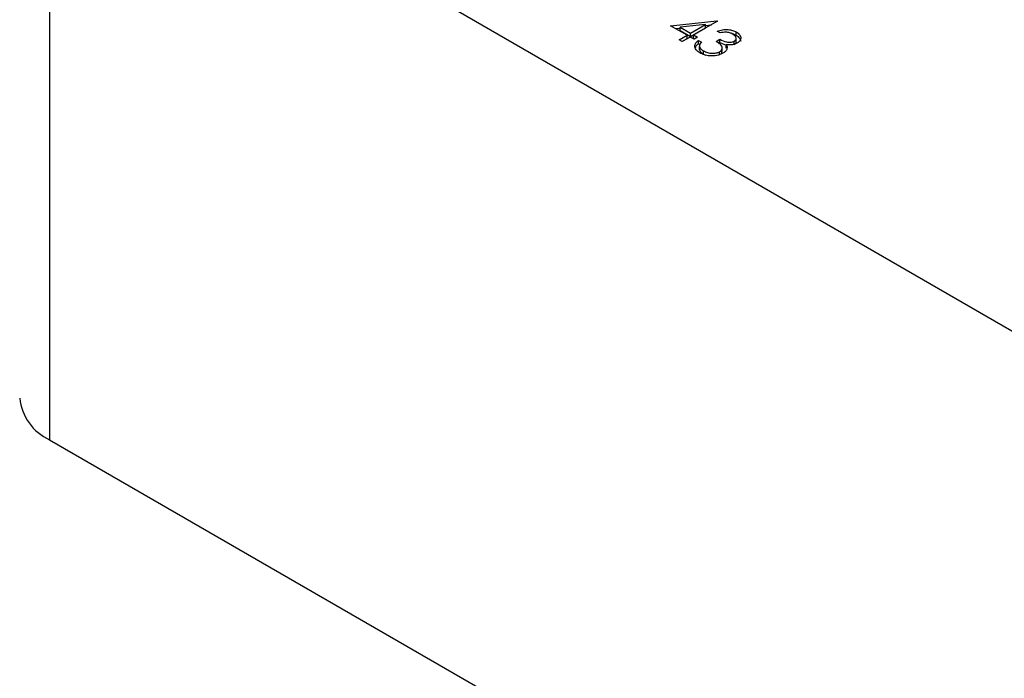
# Model space of a CAD drawing. Header units: inches. Extents: x 1802 to 2468, y -208 to -72.
# Tile 96 of 256: x 1859.45 to 1861.87, y -180.89 to -179.28. Entities that reach past the tile are written whole.
import ezdxf

# ---------------------------------------------------------------- set-up
doc = ezdxf.new("R2010")
doc.units = ezdxf.units.IN
doc.header["$LTSCALE"] = 0.5
doc.header["$MEASUREMENT"] = 0
doc.layers.add('SID-M-S', color=105, linetype='Continuous')

msp = doc.modelspace()

# ---------------------------------------------------------------- linework, layer by layer
at = {"layer": 'SID-M-S'}
for p, q in [((1859.52438, -178.67533), (1859.52438, -180.30841)), ((1859.52438, -178.67533), (1865.16709, -181.9328)), ((1861.0512, -179.29144), (1861.16497, -179.27924)), ((1861.09146, -179.31468), (1861.0512, -179.29144)), ((1861.13701, -179.28838), (1861.07487, -179.29505)), ((1861.10016, -179.30965), (1861.13701, -179.28838)), ((1861.16652, -179.28014), (1861.10777, -179.31405)), ((1861.13701, -179.29654), (1861.13701, -179.28838)), ((1861.13701, -179.29041), (1861.1514, -179.28886)), ((1861.16497, -179.27924), (1861.16652, -179.28014)), ((1861.16497, -179.28103), (1861.16497, -179.27924)), ((1861.06313, -179.29833), (1861.07487, -179.29707)), ((1861.07187, -179.32598), (1861.09146, -179.31468)), ((1861.07487, -179.30322), (1861.07487, -179.29505)), ((1861.07487, -179.29505), (1861.10016, -179.30965)), ((1861.07487, -179.30322), (1861.10016, -179.31782)), ((1861.09146, -179.32284), (1861.09146, -179.31468)), ((1861.10016, -179.31782), (1861.13701, -179.29654)), ((1861.10016, -179.31782), (1861.10016, -179.30965)), ((1861.10777, -179.31405), (1861.11756, -179.3197)), ((1861.10777, -179.32221), (1861.10777, -179.31405)), ((1861.17304, -179.30902), (1861.16543, -179.30463)), ((1861.21245, -179.31482), (1861.21245, -179.30665)), ((1861.07949, -179.33038), (1861.07187, -179.32598)), ((1861.07895, -179.33006), (1861.09146, -179.32284)), ((1861.09907, -179.31907), (1861.07949, -179.33038)), ((1861.10886, -179.32472), (1861.09907, -179.31907)), ((1861.10777, -179.32221), (1861.11049, -179.32378)), ((1861.11756, -179.3197), (1861.10886, -179.32472)), ((1861.11974, -179.32724), (1861.12735, -179.33163)), ((1861.11974, -179.3354), (1861.11974, -179.32724)), ((1861.11974, -179.3354), (1861.12315, -179.33737)), ((1861.12219, -179.3401), (1861.12219, -179.3503)), ((1861.16325, -179.32975), (1861.17196, -179.32472)), ((1861.16886, -179.33468), (1861.17196, -179.33289)), ((1861.17196, -179.33289), (1861.17196, -179.32472)), ((1861.17196, -179.33289), (1861.18782, -179.33885)), ((1861.18782, -179.34621), (1861.18782, -179.33804)), ((1861.2076, -179.33743), (1861.2076, -179.32927)), ((1861.21225, -179.33171), (1861.21225, -179.32151)), ((1861.12227, -179.35041), (1861.12227, -179.34224)), ((1861.12247, -179.3493), (1861.12227, -179.35041)), ((1861.13186, -179.36124), (1861.13186, -179.35307)), ((1861.13186, -179.36124), (1861.13669, -179.3633)), ((1861.17141, -179.36335), (1861.17141, -179.35518)), ((1861.17786, -179.35485), (1861.17786, -179.34465)), ((1859.52438, -180.30841), (1865.16709, -183.56588))]:
    msp.add_line(p, q, dxfattribs=at)
msp.add_arc((1859.57627, -180.19388), 0.12573, 185.6948, 245.62534, dxfattribs=at)
for points, knots in [([(1861.16543, -179.30463), (1861.16967, -179.30331), (1861.17814, -179.30067), (1861.19184, -179.30025), (1861.20382, -179.30239), (1861.20957, -179.30523), (1861.21245, -179.30665)], [0, 0, 0, 0, 0.2802877, 0.5596797, 0.7797465, 1, 1, 1, 1]), ([(1861.20384, -179.31173), (1861.20146, -179.31056), (1861.19671, -179.30822), (1861.18545, -179.30662), (1861.17775, -179.30811), (1861.17304, -179.30902)], [0, 0, 0, 0, 0.280636, 0.5603644, 1, 1, 1, 1]), ([(1861.20075, -179.31044), (1861.20166, -179.31059), (1861.20618, -179.31135), (1861.20966, -179.31327), (1861.21245, -179.31482)], [0, 0, 0, 0, 0.199798, 1, 1, 1, 1]), ([(1861.2076, -179.32927), (1861.20939, -179.32774), (1861.21299, -179.32466), (1861.21199, -179.31774), (1861.20693, -179.31401), (1861.20384, -179.31173)], [0, 0, 0, 0, 0.278859, 0.5600742, 1, 1, 1, 1]), ([(1861.21245, -179.30665), (1861.21551, -179.30885), (1861.22164, -179.31324), (1861.22441, -179.32113), (1861.22223, -179.32841), (1861.21753, -179.33193), (1861.21518, -179.33368)], [0, 0, 0, 0, 0.280085, 0.5598683, 0.7800992, 1, 1, 1, 1]), ([(1861.21245, -179.31482), (1861.2156, -179.31701), (1861.22183, -179.32134), (1861.22296, -179.32693), (1861.22351, -179.32968)], [0, 0, 0, 0, 0.5069595, 1, 1, 1, 1]), ([(1861.12302, -179.35802), (1861.11947, -179.35557), (1861.11237, -179.35069), (1861.1097, -179.34163), (1861.11294, -179.3336), (1861.11747, -179.32936), (1861.11974, -179.32724)], [0, 0, 0, 0, 0.2798859, 0.5589785, 0.7792629, 1, 1, 1, 1]), ([(1861.11216, -179.34554), (1861.11254, -179.34432), (1861.11369, -179.34064), (1861.11731, -179.3375), (1861.11974, -179.3354)], [0, 0, 0, 0, 0.3314785, 1, 1, 1, 1]), ([(1861.12735, -179.33163), (1861.12566, -179.33351), (1861.12265, -179.33684), (1861.12239, -179.34059), (1861.12227, -179.34224)], [0, 0, 0, 0, 0.5606944, 1, 1, 1, 1]), ([(1861.17141, -179.35518), (1861.17277, -179.35426), (1861.17548, -179.35241), (1861.17819, -179.34779), (1861.17761, -179.33901), (1861.169, -179.33346), (1861.16325, -179.32975)], [0, 0, 0, 0, 0.125587, 0.2511907, 0.500605, 1, 1, 1, 1]), ([(1861.17196, -179.32472), (1861.17719, -179.32724), (1861.18505, -179.331), (1861.19705, -179.33219), (1861.20368, -179.33114), (1861.2063, -179.32989), (1861.2076, -179.32927)], [0, 0, 0, 0, 0.4994185, 0.749016, 0.8745437, 1, 1, 1, 1]), ([(1861.21518, -179.33368), (1861.21308, -179.33474), (1861.20889, -179.33684), (1861.19932, -179.33883), (1861.19218, -179.33834), (1861.18782, -179.33804)], [0, 0, 0, 0, 0.2805082, 0.5607923, 1, 1, 1, 1]), ([(1861.18782, -179.33804), (1861.18876, -179.33978), (1861.19045, -179.34288), (1861.18998, -179.34611), (1861.18977, -179.34753)], [0, 0, 0, 0, 0.5597945, 1, 1, 1, 1]), ([(1861.2076, -179.33743), (1861.20964, -179.33591), (1861.2124, -179.33384), (1861.21191, -179.33136), (1861.21178, -179.3307)], [0, 0, 0, 0, 0.73587145, 1, 1, 1, 1]), ([(1861.12227, -179.34224), (1861.12319, -179.34453), (1861.12482, -179.34862), (1861.1297, -179.35171), (1861.13186, -179.35307)], [0, 0, 0, 0, 0.558748, 1, 1, 1, 1]), ([(1861.12227, -179.35041), (1861.12319, -179.35269), (1861.12482, -179.35679), (1861.1297, -179.35988), (1861.13186, -179.36124)], [0, 0, 0, 0, 0.558748, 1, 1, 1, 1]), ([(1861.17976, -179.35916), (1861.17499, -179.36121), (1861.16544, -179.36532), (1861.14832, -179.366), (1861.13364, -179.36327), (1861.12656, -179.35977), (1861.12302, -179.35802)], [0, 0, 0, 0, 0.279304, 0.5588383, 0.779277, 1, 1, 1, 1]), ([(1861.13186, -179.35307), (1861.135, -179.35466), (1861.14126, -179.35782), (1861.15278, -179.35939), (1861.16365, -179.35868), (1861.16883, -179.35635), (1861.17141, -179.35518)], [0, 0, 0, 0, 0.2805991, 0.5601509, 0.7803026, 1, 1, 1, 1]), ([(1861.17439, -179.36104), (1861.17465, -179.36085), (1861.17618, -179.3597), (1861.17768, -179.35719), (1861.17728, -179.35492), (1861.17709, -179.35385)], [0, 0, 0, 0, 0.0958622, 0.5737014, 1, 1, 1, 1]), ([(1861.18977, -179.34753), (1861.1888, -179.34997), (1861.18707, -179.35433), (1861.18199, -179.35768), (1861.17976, -179.35916)], [0, 0, 0, 0, 0.55941908, 1, 1, 1, 1])]:
    msp.add_open_spline(points, degree=3, knots=knots, dxfattribs=at)

doc.saveas('drawing.dxf')
